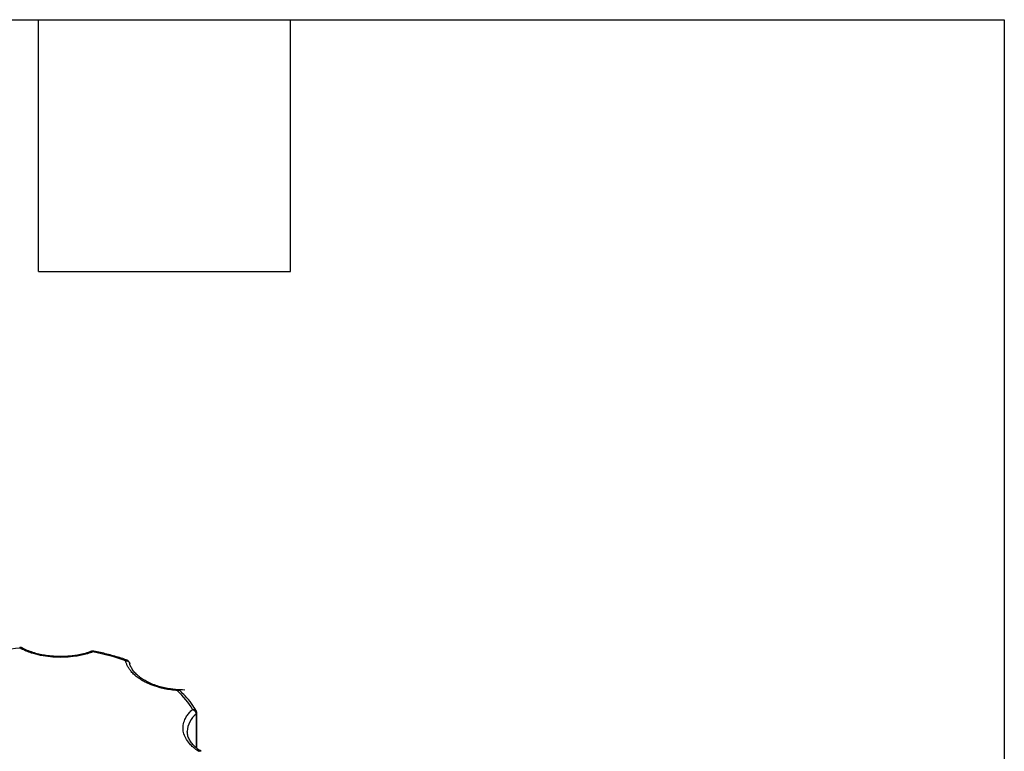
# Model space of a CAD drawing. Header units: inches. Extents: x 0.5 to 21.5, y 0.5 to 16.5.
# Tile 28 of 28: x 19.2 to 21.5, y 14.8 to 16.5. Entities that reach past the tile are written whole.
import ezdxf

# ---------------------------------------------------------------- set-up
doc = ezdxf.new("R2010")
doc.units = ezdxf.units.IN
doc.header["$LTSCALE"] = 2
doc.header["$MEASUREMENT"] = 0
doc.linetypes.add('SLD-Solid', pattern=[0])
doc.layers.add('TEXT', color=140, linetype='SLD-Solid', lineweight=25)

msp = doc.modelspace()

# ---------------------------------------------------------------- linework, layer by layer
for p, q in [((19.5755, 14.846), (19.5755, 14.7664)), ((19.5771, 14.765), (19.5771, 14.8491)), ((19.5545, 14.8029), (19.5545, 14.8047))]:
    msp.add_line(p, q)
for centre, radius, start, end in [((19.61, 14.8025), 0.0556, 128.4223, 177.7121), ((19.5729, 14.8493), 0.00421, 308.5081, 357.4413)]:
    msp.add_arc(centre, radius, start, end)
for points in [[(19.1563, 15.003), (19.128, 15.0006), (19.1002, 14.9963), (19.0735, 14.9902)], [(19.4076, 14.9733), (19.3832, 14.982), (19.3571, 14.989), (19.3299, 14.9942)], [(19.4076, 14.9733), (19.4131, 14.9737), (19.4175, 14.9704), (19.4175, 14.9659)], [(19.5671, 14.8573), (19.558, 14.873), (19.5459, 14.8881), (19.5308, 14.9022)]]:
    msp.add_open_spline(points, degree=3)
for points, knots in [([(19.161, 15.0036), (19.161, 15.0037), (19.1601, 15.0042), (19.1583, 15.0048), (19.1564, 15.0047), (19.1555, 15.0047)], [0, 0, 0, 0, 0.014237, 0.534211, 1, 1, 1, 1]), ([(19.1563, 15.003), (19.1561, 15.0037), (19.1558, 15.0047), (19.1556, 15.0046), (19.1555, 15.0046)], [0, 0, 0, 0, 0.638608, 1, 1, 1, 1]), ([(19.1563, 15.003), (19.1567, 15.0032), (19.1575, 15.0037), (19.1585, 15.004), (19.1594, 15.0041), (19.1601, 15.004), (19.1607, 15.0038), (19.161, 15.0037), (19.1611, 15.0036)], [0, 0, 0, 0, 0.229465, 0.433839, 0.613095, 0.767216, 0.896186, 1, 1, 1, 1]), ([(19.3299, 14.9942), (19.3277, 14.9934), (19.3234, 14.9919), (19.3167, 14.9898), (19.3099, 14.988), (19.3028, 14.9864), (19.2957, 14.9849), (19.2831, 14.9829), (19.2646, 14.9811), (19.2405, 14.9811), (19.2166, 14.9835), (19.1967, 14.9876), (19.1805, 14.9924), (19.1678, 14.9972), (19.1602, 15.0011), (19.1563, 15.003)], [0, 0, 0, 0, 0.040712, 0.081199, 0.121575, 0.161957, 0.202462, 0.243205, 0.371568, 0.500042, 0.628406, 0.75688, 0.838051, 0.918781, 1, 1, 1, 1]), ([(19.2529, 14.983), (19.2455, 14.9832), (19.2351, 14.9835), (19.2201, 14.9852), (19.2077, 14.9873), (19.1935, 14.9907), (19.1798, 14.9951), (19.1688, 14.9995), (19.1631, 15.0027), (19.1612, 15.0038)], [0, 0, 0, 0, 0.218735, 0.307091, 0.452527, 0.601455, 0.758949, 0.920681, 1, 1, 1, 1]), ([(19.3263, 14.9956), (19.3238, 14.9946), (19.3167, 14.9919), (19.3043, 14.9887), (19.2904, 14.9859), (19.2768, 14.9841), (19.2645, 14.9832), (19.2563, 14.9831), (19.2529, 14.983)], [0, 0, 0, 0, 0.115428, 0.332726, 0.523755, 0.68214, 0.871087, 1, 1, 1, 1]), ([(19.3264, 14.9953), (19.3268, 14.9954), (19.3279, 14.9958), (19.3292, 14.9948), (19.3299, 14.9942)], [0, 0, 0, 0, 0.4592742, 1, 1, 1, 1]), ([(19.3318, 14.9959), (19.3318, 14.9959), (19.3307, 14.9962), (19.3288, 14.9962), (19.3271, 14.9955), (19.3265, 14.9953)], [0, 0, 0, 0, 0.017057, 0.620102, 1, 1, 1, 1]), ([(19.3317, 14.9957), (19.3315, 14.9957), (19.331, 14.9959), (19.3303, 14.9949), (19.3299, 14.9942)], [0, 0, 0, 0, 0.359717, 1, 1, 1, 1]), ([(19.4109, 14.9745), (19.4099, 14.9749), (19.3995, 14.9789), (19.3785, 14.985), (19.353, 14.9917), (19.3371, 14.9947), (19.3317, 14.9957)], [0, 0, 0, 0, 0.041283, 0.426481, 0.805356, 1, 1, 1, 1]), ([(19.4076, 14.9733), (19.4083, 14.9739), (19.4095, 14.9748), (19.4105, 14.9746), (19.4109, 14.9744)], [0, 0, 0, 0, 0.576331, 1, 1, 1, 1]), ([(19.4482, 14.9256), (19.4464, 14.9267), (19.4428, 14.9288), (19.4377, 14.9323), (19.433, 14.9359), (19.4286, 14.9396), (19.4246, 14.9435), (19.4204, 14.9482), (19.4162, 14.9537), (19.4123, 14.9601), (19.4094, 14.9666), (19.4082, 14.9711), (19.4076, 14.9733)], [0, 0, 0, 0, 0.083729, 0.166966, 0.249962, 0.332971, 0.416246, 0.500037, 0.625413, 0.749962, 0.87454, 1, 1, 1, 1]), ([(19.4163, 14.9701), (19.4155, 14.9712), (19.4144, 14.9727), (19.4124, 14.974), (19.4114, 14.9743), (19.4109, 14.9745)], [0, 0, 0, 0, 0.548041, 0.800112, 1, 1, 1, 1]), ([(19.4173, 14.9673), (19.4173, 14.9674), (19.4172, 14.9684), (19.4167, 14.9694), (19.4163, 14.9701)], [0, 0, 0, 0, 0.157033, 1, 1, 1, 1]), ([(19.549, 14.9033), (19.5416, 14.9035), (19.5311, 14.9038), (19.5161, 14.9056), (19.5037, 14.9076), (19.4896, 14.911), (19.4758, 14.9154), (19.4627, 14.9209), (19.4507, 14.9273), (19.4402, 14.9345), (19.4314, 14.9424), (19.4244, 14.9508), (19.4197, 14.9597), (19.4172, 14.9658), (19.4171, 14.969), (19.4171, 14.9691)], [0, 0, 0, 0, 0.111676, 0.156786, 0.231039, 0.307075, 0.387485, 0.470057, 0.55398, 0.638781, 0.72448, 0.811605, 0.901653, 0.997642, 1, 1, 1, 1]), ([(19.5308, 14.9022), (19.5283, 14.9024), (19.5231, 14.9028), (19.5154, 14.9038), (19.5079, 14.9049), (19.5005, 14.9064), (19.4933, 14.908), (19.4849, 14.9102), (19.4758, 14.9131), (19.466, 14.9168), (19.4567, 14.9209), (19.451, 14.924), (19.4482, 14.9256)], [0, 0, 0, 0, 0.083729, 0.166966, 0.249962, 0.332971, 0.416246, 0.500037, 0.625413, 0.749962, 0.87454, 1, 1, 1, 1]), ([(19.5316, 14.9038), (19.5315, 14.9038), (19.5313, 14.904), (19.531, 14.9028), (19.5308, 14.9022)], [0, 0, 0, 0, 0.392214, 1, 1, 1, 1]), ([(19.5375, 14.9013), (19.5373, 14.9015), (19.5365, 14.9024), (19.5341, 14.9029), (19.5319, 14.9024), (19.5308, 14.9022)], [0, 0, 0, 0, 0.141742, 0.570871, 1, 1, 1, 1]), ([(19.5376, 14.9012), (19.5374, 14.9014), (19.5368, 14.9022), (19.5351, 14.9031), (19.5333, 14.9039), (19.5319, 14.9039), (19.5316, 14.9039)], [0, 0, 0, 0, 0.140678, 0.40126, 0.83817, 1, 1, 1, 1]), ([(19.5756, 14.8541), (19.5721, 14.8598), (19.5646, 14.872), (19.5517, 14.8877), (19.5415, 14.8973), (19.5374, 14.9012)], [0, 0, 0, 0, 0.345354, 0.73825, 1, 1, 1, 1]), ([(19.5823, 14.7571), (19.5806, 14.7582), (19.5772, 14.7604), (19.5725, 14.7638), (19.5682, 14.7674), (19.5641, 14.7711), (19.5605, 14.775), (19.5548, 14.7818), (19.5485, 14.7919), (19.5444, 14.8057), (19.5443, 14.8196), (19.5478, 14.8317), (19.5533, 14.8417), (19.5593, 14.8498), (19.5645, 14.8548), (19.5671, 14.8573)], [0, 0, 0, 0, 0.040712, 0.081199, 0.121575, 0.161957, 0.202462, 0.243205, 0.371568, 0.500042, 0.628406, 0.75688, 0.838051, 0.918781, 1, 1, 1, 1]), ([(19.5671, 14.8573), (19.5683, 14.8574), (19.5708, 14.8576), (19.574, 14.8564), (19.5751, 14.8549), (19.5757, 14.8541)], [0, 0, 0, 0, 0.340709, 0.681418, 1, 1, 1, 1]), ([(19.5671, 14.8573), (19.5676, 14.8571), (19.5687, 14.8566), (19.5701, 14.8557), (19.5713, 14.8547), (19.5723, 14.8537), (19.5736, 14.852), (19.5751, 14.8493), (19.5754, 14.8471), (19.5755, 14.846)], [0, 0, 0, 0, 0.126025, 0.23919, 0.339434, 0.426787, 0.50133, 0.757683, 1, 1, 1, 1]), ([(19.5771, 14.8491), (19.5771, 14.8492), (19.5772, 14.85), (19.5768, 14.8518), (19.5761, 14.8534), (19.5757, 14.8541)], [0, 0, 0, 0, 0.0299, 0.505706, 1, 1, 1, 1]), ([(19.5877, 14.7574), (19.5845, 14.7595), (19.5778, 14.7639), (19.5695, 14.7715), (19.5625, 14.7799), (19.5576, 14.7888), (19.5549, 14.7966), (19.5549, 14.8014), (19.5549, 14.8032)], [0, 0, 0, 0, 0.150854, 0.326995, 0.506065, 0.691144, 0.888434, 1, 1, 1, 1]), ([(19.5876, 14.7574), (19.5875, 14.7574), (19.587, 14.758), (19.5851, 14.7582), (19.5832, 14.7575), (19.5823, 14.7571)], [0, 0, 0, 0, 0.0264483, 0.5132241, 1, 1, 1, 1])]:
    msp.add_open_spline(points, degree=3, knots=knots)
at = {"layer": 'TEXT'}
for p, q in [((0.5, 16.5), (21.5, 16.5)), ((19.2, 15.9), (19.2, 16.5)), ((19.8, 15.9), (19.8, 16.5)), ((21.5, 16.5), (21.5, 0.5)), ((19.2, 15.9), (19.8, 15.9))]:
    msp.add_line(p, q, dxfattribs=at)

doc.saveas('drawing.dxf')
